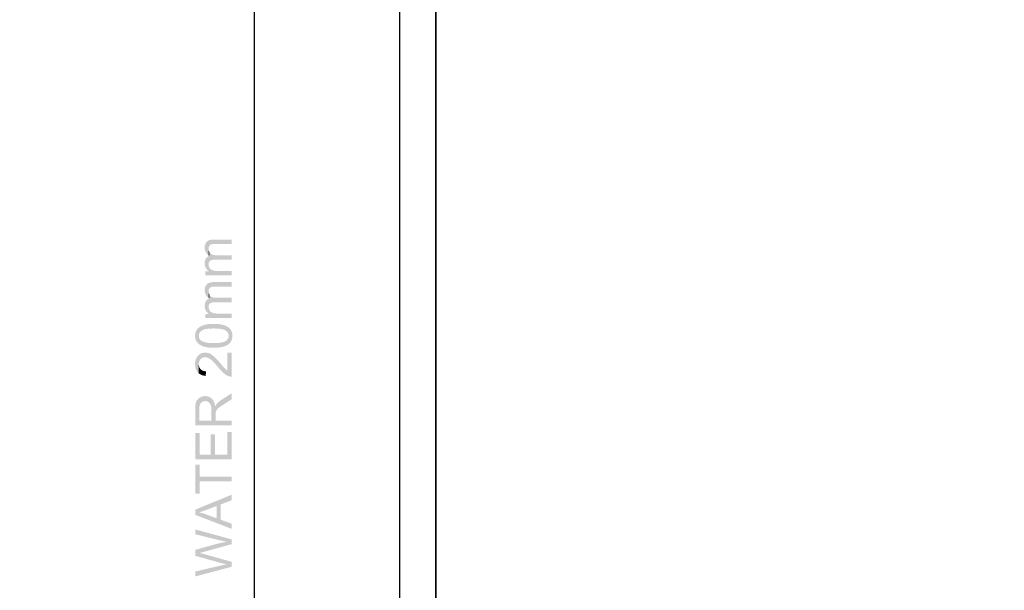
# Model space of a CAD drawing. Header units: millimetres. Extents: x 502444 to 745500, y -417645 to -375189.
# Tile 116 of 208: x 704648 to 708959, y -406471 to -403975. Entities that reach past the tile are written whole.
import ezdxf

# ---------------------------------------------------------------- set-up
doc = ezdxf.new("R2010")
doc.units = ezdxf.units.MM
doc.layers.add('PDF_Geometry', color=7, linetype='Continuous')
doc.layers.add('PDF_Solid Fills', color=7, linetype='Continuous')

msp = doc.modelspace()

# ---------------------------------------------------------------- hatches: boundary and pattern name
at = {"layer": 'PDF_Solid Fills', "lineweight": 25, "transparency": 33554559}
for points in [[(705458.30187, -404972.90436), (705458.40947, -404976.07101), (705458.80293, -404979.62902), (705459.48489, -404983.06889), (705460.45588, -404986.3906), (705461.71484, -404989.59418), (705463.26283, -404992.67962), (705465.09985, -404995.64796), (705467.22485, -404998.49817), (705469.63887, -405001.23023), (705472.34139, -405003.84414), (705475.33242, -405006.34097), (705475.33611, -404977.27249), (705475.36617, -404975.97502), (705475.83822, -404972.15963), (705476.88357, -404968.66175), (705478.50277, -404965.47927), (705480.79337, -404962.51198), (705483.57607, -404960.1565), (705486.8018, -404958.49089), (705488.22901, -404958.05208), (705491.19313, -404957.43183), (705494.78226, -404956.98984), (705498.99691, -404956.72402), (705503.83656, -404956.63542), (705576.88909, -404956.63542), (705576.88909, -404937.09011), (705497.28489, -404937.09011), (705494.56865, -404937.13441), (705490.25062, -404937.41079), (705486.21055, -404937.93715), (705482.44843, -404938.71563), (705478.96374, -404939.74411), (705475.75647, -404941.0247), (705472.82715, -404942.55529), (705470.17579, -404944.33798), (705467.80185, -404946.37067), (705465.79605, -404948.54577), (705463.80766, -404951.25568), (705462.12518, -404954.22192), (705460.74912, -404957.44554), (705459.67846, -404960.92549), (705458.91369, -404964.66176), (705458.45483, -404968.65437)], [(705474.41154, -405010.53294), (705475.33611, -405045.84402), (705475.54444, -405042.14678), (705476.30077, -405038.3662), (705477.60984, -405035.10144), (705479.4727, -405032.3525), (705481.88831, -405030.12044), (705483.21742, -405029.23647), (705486.02701, -405027.82509), (705489.26487, -405026.72699), (705492.92994, -405025.94323), (705497.02276, -405025.47277), (705501.54332, -405025.31666), (705576.88909, -405025.31666), (705576.88909, -405005.66165), (705509.51481, -405005.66165), (705506.71946, -405005.61102), (705502.38298, -405005.30089), (705498.38193, -405004.71334), (705494.71739, -405003.84519), (705491.38828, -405002.69858), (705488.39514, -405001.27242), (705485.73798, -404999.56673), (705483.41678, -404997.5815), (705483.13356, -404997.29458), (705480.75118, -404994.514), (705478.80182, -404991.50979), (705478.61195, -405008.71965), (705477.8899, -405008.98231)], [(705475.33242, -405006.34097), (705478.61195, -405008.71965), (705478.80182, -404991.50979), (705477.28547, -404988.28406), (705476.20267, -404984.83576), (705475.55288, -404981.16488), (705475.33611, -404977.27249)], [(705458.30187, -405041.47695), (705458.39101, -405044.49171), (705458.7813, -405048.3187), (705459.48067, -405051.99485), (705460.48911, -405055.5191), (705461.80661, -405058.89146), (705463.43372, -405062.11402), (705464.23224, -405063.44313), (705466.37516, -405066.57603), (705468.74277, -405069.46105), (705471.33507, -405072.09923), (705474.15151, -405074.49162), (705477.19265, -405076.63613), (705477.4379, -405056.7269), (705476.27018, -405053.23957), (705475.56976, -405049.61195), (705475.33611, -405045.84402), (705474.41154, -405010.53294), (705471.24857, -405012.44011), (705468.401, -405014.70171), (705465.86884, -405017.31984), (705463.65207, -405020.29346), (705462.08193, -405023.05717), (705460.72117, -405026.22277), (705459.66263, -405029.64681), (705458.9063, -405033.3314), (705458.45272, -405037.27443)], [(705460.92212, -405076.63613), (705460.92212, -405094.21625), (705576.88909, -405094.21625), (705576.88909, -405074.56124), (705516.72154, -405074.56124), (705514.15088, -405074.54015), (705509.67145, -405074.38614), (705505.53909, -405074.08339), (705501.75376, -405073.63297), (705498.31548, -405073.03487), (705495.22424, -405072.2891), (705492.48005, -405071.39459), (705490.64408, -405070.63509), (705487.31182, -405068.83974), (705484.37775, -405066.65726), (705481.84189, -405064.08765), (705479.70424, -405061.1309), (705479.07239, -405060.07394), (705477.4379, -405056.7269), (705477.19265, -405076.63613)], [(705458.30187, -405159.18442), (705458.40947, -405162.35108), (705458.80293, -405165.90909), (705459.48489, -405169.34789), (705460.45588, -405172.66962), (705461.71484, -405175.87425), (705463.26283, -405178.95968), (705465.09985, -405181.92803), (705467.22485, -405184.77823), (705469.63887, -405187.51029), (705472.34139, -405190.12421), (705475.33242, -405192.61998), (705475.33611, -405163.5515), (705475.36617, -405162.25403), (705475.83822, -405158.4397), (705476.88357, -405154.94076), (705478.50277, -405151.75934), (705480.79337, -405148.79205), (705483.57607, -405146.43657), (705486.8018, -405144.77096), (705488.22901, -405144.33214), (705491.19313, -405143.71189), (705494.78226, -405143.26885), (705498.99691, -405143.00409), (705503.83656, -405142.91548), (705576.88909, -405142.91548), (705576.88909, -405123.37018), (705497.28489, -405123.37018), (705494.56865, -405123.41448), (705490.25062, -405123.69085), (705486.21055, -405124.21722), (705482.44843, -405124.9957), (705478.96374, -405126.02418), (705475.75647, -405127.30476), (705472.82715, -405128.83535), (705470.17579, -405130.61805), (705467.80185, -405132.65074), (705465.79605, -405134.82584), (705463.80766, -405137.53575), (705462.12518, -405140.50199), (705460.74912, -405143.7256), (705459.67846, -405147.2045), (705458.91369, -405150.94183), (705458.45483, -405154.93444)], [(705475.33242, -405192.61998), (705478.61195, -405194.99867), (705478.80182, -405177.78985), (705477.28547, -405174.56412), (705476.20267, -405171.11582), (705475.55288, -405167.44495), (705475.33611, -405163.5515)], [(705458.30187, -405227.75596), (705458.39101, -405230.77072), (705458.7813, -405234.59771), (705459.48067, -405238.27386), (705460.48911, -405241.79811), (705461.80661, -405245.17152), (705463.43372, -405248.39303), (705464.23224, -405249.72214), (705466.37516, -405252.85505), (705468.74277, -405255.74006), (705471.33507, -405258.37929), (705474.15151, -405260.77063), (705477.19265, -405262.91514), (705477.4379, -405243.00592), (705476.27018, -405239.51858), (705475.56976, -405235.89096), (705475.33611, -405232.12409), (705474.41154, -405196.81301), (705471.24857, -405198.71912), (705468.401, -405200.98177), (705465.86884, -405203.59991), (705463.65207, -405206.57353), (705462.08193, -405209.33618), (705460.72117, -405212.50178), (705459.66263, -405215.92688), (705458.9063, -405219.61041), (705458.45272, -405223.55344)], [(705474.41154, -405196.81301), (705475.33611, -405232.12409), (705475.54444, -405228.42579), (705476.30077, -405224.64521), (705477.60984, -405221.38045), (705479.4727, -405218.63256), (705481.88831, -405216.40051), (705483.21742, -405215.51549), (705486.02701, -405214.1041), (705489.26487, -405213.00705), (705492.92994, -405212.2233), (705497.02276, -405211.75284), (705501.54332, -405211.59567), (705576.88909, -405211.59567), (705576.88909, -405191.94171), (705509.51481, -405191.94171), (705506.71946, -405191.89002), (705502.38298, -405191.58095), (705498.38193, -405190.99235), (705494.71739, -405190.12526), (705491.38828, -405188.97759), (705488.39514, -405187.55143), (705485.73798, -405185.84574), (705483.41678, -405183.86157), (705483.13356, -405183.57465), (705480.75118, -405180.79301), (705478.80182, -405177.78985), (705478.61195, -405194.99867), (705477.8899, -405195.26238)], [(705460.92212, -405262.91514), (705460.92212, -405280.49526), (705576.88909, -405280.49526), (705576.88909, -405260.84025), (705516.72154, -405260.84025), (705514.15088, -405260.81915), (705509.67145, -405260.66515), (705505.53909, -405260.3624), (705501.75376, -405259.91304), (705498.31548, -405259.31494), (705495.22424, -405258.56811), (705492.48005, -405257.67465), (705490.64408, -405256.91411), (705487.31182, -405255.11875), (705484.37775, -405252.93627), (705481.84189, -405250.36665), (705479.70424, -405247.40991), (705479.07239, -405246.35295), (705477.4379, -405243.00592), (705477.19265, -405262.91514)], [(705416.15168, -405358.13006), (705416.17172, -405359.73765), (705416.40906, -405363.75136), (705416.91328, -405367.59312), (705417.68437, -405371.26505), (705418.72235, -405374.76715), (705420.0272, -405378.09731), (705421.59892, -405381.25763), (705423.43752, -405384.24708), (705425.54247, -405387.06564), (705427.00713, -405388.78187), (705429.41957, -405391.2787), (705432.04245, -405393.62047), (705432.4222, -405358.34842), (705432.49973, -405356.25032), (705432.98971, -405352.79253), (705433.93169, -405349.48979), (705435.32567, -405346.34212), (705437.17061, -405343.35057), (705439.46754, -405340.51408), (705442.21595, -405337.83371), (705445.41636, -405335.3084), (705446.33989, -405334.69025), (705448.38471, -405333.51199), (705450.68164, -405332.42022), (705453.23121, -405331.41706), (705456.0329, -405330.5004), (705459.08774, -405329.67128), (705462.39469, -405328.92972), (705465.95428, -405328.27466), (705469.76598, -405327.70821), (705473.83031, -405327.22825), (705478.14728, -405326.83479), (705482.71689, -405326.52994), (705487.53861, -405326.31159), (705492.61296, -405326.18079), (705497.93995, -405326.13648), (705500.44258, -405326.14598), (705505.63613, -405326.23142), (705510.57863, -405326.40336), (705515.27112, -405326.66285), (705519.71309, -405327.01095), (705523.90401, -405327.44661), (705527.84493, -405327.96876), (705531.53532, -405328.57952), (705534.97518, -405329.27783), (705538.16452, -405330.06369), (705541.10333, -405330.93816), (705543.79214, -405331.89912), (705546.2299, -405332.94765), (705548.41713, -405334.08477), (705550.35436, -405335.3084), (705552.19613, -405336.68603), (705555.18399, -405339.301), (705557.71193, -405342.06576), (705559.78049, -405344.97926), (705561.38914, -405348.04359), (705562.5384, -405351.25561), (705563.22827, -405354.61847), (705563.4577, -405358.13006), (705563.59746, -405322.46772), (705560.75676, -405320.29895), (705557.7035, -405318.28102), (705554.43821, -405316.41394), (705550.95984, -405314.6998), (705547.26893, -405313.13547), (705543.36545, -405311.72408), (705542.70564, -405311.50572), (705539.77791, -405310.61648), (705536.70408, -405309.80425), (705533.48468, -405309.06902), (705530.11918, -405308.41185), (705526.60759, -405307.83168), (705522.9499, -405307.32852), (705519.14664, -405306.90341), (705515.19728, -405306.55532), (705511.10183, -405306.28422), (705506.86028, -405306.09118), (705502.47317, -405305.97515), (705497.93995, -405305.93612), (705497.31864, -405305.93717), (705492.74007, -405305.98148), (705488.35031, -405306.09645), (705484.1499, -405306.28105), (705480.13884, -405306.53633), (705476.31712, -405306.86122), (705472.68475, -405307.25679), (705469.24172, -405307.72198), (705465.98804, -405308.25784), (705462.9237, -405308.86332), (705460.04871, -405309.53948), (705456.50177, -405310.51733), (705452.6885, -405311.72302), (705449.05032, -405313.04369), (705445.58672, -405314.47934), (705442.2977, -405316.02997), (705439.18326, -405317.69558), (705436.24392, -405319.47616), (705433.29034, -405321.55738), (705430.38054, -405323.96771), (705427.72548, -405326.56897), (705425.32412, -405329.36327), (705423.17698, -405332.34954), (705421.28405, -405335.52781), (705420.86158, -405336.34954), (705419.42277, -405339.57632), (705418.24503, -405342.96344), (705417.32942, -405346.51301), (705416.67488, -405350.22397), (705416.28248, -405354.09632)], [(705432.04245, -405393.62047), (705434.87473, -405395.80823), (705437.91744, -405397.84092), (705441.16954, -405399.71961), (705444.63208, -405401.44323), (705448.30454, -405403.01179), (705452.18639, -405404.4274), (705453.11149, -405404.73436), (705456.04819, -405405.62677), (705459.13046, -405406.44216), (705462.3583, -405407.1795), (705465.73118, -405407.83878), (705469.2491, -405408.42106), (705472.91207, -405408.92633), (705476.7206, -405409.35249), (705480.67365, -405409.7027), (705484.77279, -405409.9738), (705489.01645, -405410.16789), (705493.40568, -405410.28498), (705497.93995, -405410.32295), (705499.79912, -405410.31662), (705504.57548, -405410.23435), (705509.20258, -405410.05713), (705513.68147, -405409.78709), (705518.01109, -405409.42422), (705522.19252, -405408.96642), (705526.22521, -405408.41473), (705530.10916, -405407.77022), (705533.84438, -405407.03182), (705537.4314, -405406.19955), (705540.86915, -405405.27339), (705544.1587, -405404.25335), (705547.29899, -405403.13943), (705550.29107, -405401.93268), (705553.13442, -405400.63205), (705555.82903, -405399.23649), (705558.3749, -405397.7481), (705560.77258, -405396.16688), (705563.02099, -405394.49072), (705564.06793, -405393.63313), (705566.76676, -405391.17533), (705569.20874, -405388.56352), (705571.39386, -405385.79771), (705573.32159, -405382.87788), (705574.99195, -405379.80405), (705576.40597, -405376.57621), (705577.56261, -405373.19437), (705578.4624, -405369.65957), (705579.10481, -405365.9697), (705579.49035, -405362.12689), (705579.61904, -405358.13006), (705579.59109, -405356.24821), (705579.33687, -405352.25139), (705578.81736, -405348.42229), (705578.0315, -405344.7609), (705576.98034, -405341.2683), (705575.66336, -405337.94341), (705574.08108, -405334.78625), (705572.23299, -405331.79681), (705570.11907, -405328.97614), (705568.6407, -405327.26095), (705566.2251, -405324.78838), (705563.59746, -405322.46772), (705563.4577, -405358.13006), (705563.39282, -405360.01824), (705562.91603, -405363.45494), (705561.97775, -405366.73764), (705560.5769, -405369.86632), (705558.71457, -405372.84099), (705556.38968, -405375.66271), (705553.60277, -405378.32937), (705550.35436, -405380.84203), (705549.46037, -405381.44856), (705547.41819, -405382.64371), (705545.12442, -405383.75025), (705542.57854, -405384.76817), (705539.78055, -405385.6975), (705536.73045, -405386.53821), (705533.42825, -405387.29032), (705529.87446, -405387.95487), (705526.06803, -405388.52977), (705522.01003, -405389.01605), (705517.69992, -405389.41479), (705513.13822, -405389.72491), (705508.32389, -405389.94643), (705503.25797, -405390.07828), (705497.93995, -405390.12259), (705492.96739, -405390.0804), (705488.02225, -405389.94854), (705483.29864, -405389.72491), (705478.79654, -405389.41057), (705474.51597, -405389.0055), (705470.45691, -405388.50972), (705466.61936, -405387.92428), (705463.00281, -405387.24707), (705459.60778, -405386.47914), (705456.43426, -405385.62049), (705453.48227, -405384.67113), (705450.75127, -405383.6321), (705448.2423, -405382.5013), (705445.95434, -405381.27979), (705443.88789, -405379.96861), (705443.79242, -405379.9011), (705440.77555, -405377.48444), (705438.22334, -405374.84732), (705436.13474, -405371.98973), (705434.51027, -405368.91062), (705433.35047, -405365.61105), (705432.65427, -405362.08997), (705432.4222, -405358.34842)], [(705416.15168, -405481.51579), (705416.19123, -405484.11916), (705416.42383, -405488.23624), (705416.86634, -405492.18876), (705417.51823, -405495.97672), (705418.37952, -405499.60013), (705419.45019, -405503.05793), (705420.73025, -405506.35117), (705422.2197, -405509.47985), (705423.91906, -405512.44397), (705425.82728, -405515.24249), (705427.94489, -405517.87645), (705429.26451, -405519.30893), (705431.72178, -405521.64964), (705432.4222, -405481.9525), (705432.46809, -405479.94301), (705432.84361, -405476.04323), (705433.59678, -405472.3808), (705434.72863, -405468.95676), (705436.23865, -405465.77111), (705438.12683, -405462.82386), (705440.39317, -405460.11501), (705440.45224, -405460.05383), (705443.23968, -405457.53695), (705446.22596, -405455.47684), (705449.41108, -405453.87557), (705452.79451, -405452.73106), (705456.37678, -405452.04436), (705460.15788, -405451.81651), (705463.24332, -405451.9895), (705466.52495, -405452.54119), (705469.86039, -405453.47262), (705473.25015, -405454.78274), (705476.69423, -405456.47156), (705480.19211, -405458.54012), (705483.74431, -405460.98842), (705483.88672, -405461.09285), (705485.8672, -405462.60973), (705487.95105, -405464.32386), (705490.13881, -405466.23735), (705492.42942, -405468.34811), (705494.82392, -405470.65612), (705497.32181, -405473.1635), (705499.92307, -405475.86813), (705502.6277, -405478.77107), (705505.43624, -405481.87233), (705508.34815, -405485.1719), (705511.36343, -405488.66873), (705514.4821, -405492.36386), (705517.70466, -405496.25731), (705518.89137, -405497.70035), (705521.74948, -405501.11173), (705524.5327, -405504.34273), (705527.24261, -405507.39336), (705529.87815, -405510.26466), (705532.43985, -405512.95452), (705534.92771, -405515.46612), (705537.34121, -405517.79628), (705539.68087, -405519.94606), (705541.94615, -405521.91652), (705544.13444, -405523.72981), (705547.28211, -405526.14014), (705550.44402, -405528.33211), (705553.62123, -405530.30574), (705556.81267, -405532.05995), (705560.01889, -405533.59476), (705563.23934, -405534.91016), (705565.81898, -405535.78674), (705569.43025, -405536.65171), (705573.12012, -405537.12428), (705576.88909, -405537.2034), (705576.88909, -405431.39674), (705557.9978, -405431.39674), (705557.9978, -405509.90601), (705556.18504, -405508.74567), (705553.22249, -405506.63387), (705550.25942, -405504.25412), (705547.29688, -405501.60751), (705547.21091, -405501.52417), (705545.74414, -405500.05899), (705543.98148, -405498.20351), (705541.924, -405495.95879), (705539.57116, -405493.32483), (705536.92243, -405490.30163), (705533.97888, -405486.88919), (705530.73943, -405483.08646), (705527.20464, -405478.89555), (705527.12763, -405478.80378), (705523.94462, -405475.06433), (705520.88714, -405471.52215), (705517.95572, -405468.17828), (705515.14982, -405465.03166), (705512.46997, -405462.0823), (705509.91565, -405459.33126), (705507.48739, -405456.77746), (705505.18465, -405454.42199), (705503.00797, -405452.26376), (705500.95682, -405450.3028), (705499.03172, -405448.54015), (705498.0813, -405447.70998), (705494.85821, -405445.03488), (705491.68416, -405442.61822), (705488.56023, -405440.46211), (705485.48587, -405438.56444), (705482.46109, -405436.9252), (705479.48589, -405435.54651), (705478.77703, -405435.25221), (705475.18896, -405433.94314), (705471.57663, -405432.92521), (705467.94056, -405432.19736), (705464.27971, -405431.76066), (705460.59459, -405431.61509), (705457.97223, -405431.68155), (705454.2233, -405432.02015), (705450.60411, -405432.64462), (705447.11625, -405433.55601), (705443.75814, -405434.75432), (705440.53136, -405436.23955), (705437.43432, -405438.01064), (705434.46861, -405440.06971), (705431.63265, -405442.41463), (705428.92801, -405445.04648), (705427.12317, -405447.06652), (705425.03878, -405449.76905), (705423.17328, -405452.63613), (705421.52772, -405455.66882), (705420.10156, -405458.86607), (705418.89481, -405462.22893), (705417.90695, -405465.75634), (705417.13902, -405469.44831), (705416.5905, -405473.3059), (705416.26138, -405477.32804)], [(705431.72178, -405521.64964), (705434.36998, -405523.78677), (705437.21016, -405525.71715), (705440.24127, -405527.44393), (705443.46436, -405528.96397), (705446.87891, -405530.28042), (705450.48439, -405531.39012), (705454.28184, -405532.29624), (705458.27076, -405532.9956), (705462.45112, -405533.49138), (705464.52601, -405513.29102), (705464.3989, -405513.28996), (705460.25176, -405513.07794), (705456.37045, -405512.52625), (705452.7539, -405511.6349), (705449.40264, -405510.40284), (705446.31615, -405508.83006), (705443.49548, -405506.91762), (705440.93958, -405504.66446), (705439.05562, -405502.5843), (705437.02873, -405499.76047), (705435.36998, -405496.6898), (705434.08042, -405493.37441), (705433.15901, -405489.81324), (705432.60627, -405486.00523), (705432.4222, -405481.9525)], [(705416.80674, -405679.04266), (705416.80674, -405750.01609), (705576.88909, -405750.01609), (705576.88909, -405728.83366), (705505.80227, -405728.83366), (705505.80227, -405704.26516), (705504.05491, -405667.1408), (705503.45787, -405663.32752), (705502.57918, -405658.97204), (705501.5238, -405654.86446), (705500.29279, -405651.00582), (705498.88509, -405647.39613), (705497.30124, -405644.03432), (705495.54122, -405640.92146), (705493.60505, -405638.05649), (705491.49271, -405635.44046), (705489.20421, -405633.07338), (705488.54124, -405632.46051), (705487.45686, -405728.83366), (705434.49656, -405728.83366), (705434.49656, -405678.16924), (705432.38423, -405631.44153), (705429.4375, -405633.98794), (705426.83255, -405636.76641), (705424.56885, -405639.77906), (705422.64639, -405643.02483), (705421.06569, -405646.50372), (705420.62899, -405647.7052), (705419.73289, -405650.61447), (705418.95705, -405653.81172), (705418.29988, -405657.298), (705417.76243, -405661.07119), (705417.34418, -405665.13237), (705417.04566, -405669.48045), (705416.86686, -405674.11757)], [(705432.38423, -405631.44153), (705434.49656, -405678.16924), (705434.50236, -405677.1798), (705434.70068, -405672.49416), (705435.18063, -405668.17455), (705435.94276, -405664.22203), (705436.98706, -405660.63449), (705438.31354, -405657.41403), (705439.92218, -405654.56066), (705441.813, -405652.07227), (705443.23652, -405650.59337), (705446.15687, -405648.17777), (705449.34199, -405646.29908), (705452.79134, -405644.95626), (705456.506, -405644.15141), (705460.48541, -405643.88348), (705464.02971, -405644.11343), (705467.7739, -405644.8993), (705471.36038, -405646.24212), (705474.79022, -405648.1419), (705475.28284, -405648.46575), (705478.20741, -405650.81279), (705480.7016, -405653.61657), (705482.76542, -405656.875), (705484.39937, -405660.58913), (705485.25802, -405663.22414), (705486.04969, -405666.51), (705486.66519, -405670.16189), (705487.10506, -405674.17664), (705487.3693, -405678.55638), (705487.45686, -405683.30109), (705487.45686, -405728.83366), (705488.54124, -405632.46051), (705485.58714, -405630.0196), (705482.4748, -405627.90356), (705479.20477, -405626.11349), (705475.77704, -405624.6483), (705472.19108, -405623.50906), (705468.44689, -405622.69577), (705464.545, -405622.20738), (705460.48541, -405622.04493), (705458.3177, -405622.09029), (705454.38891, -405622.41413), (705450.56719, -405623.0502), (705446.85307, -405623.99641), (705443.24548, -405625.25484), (705439.74602, -405626.82446), (705436.3531, -405628.70525), (705435.67219, -405629.1293)], [(705504.05491, -405667.1408), (705505.80227, -405704.26516), (705505.80227, -405704.16073), (705505.88929, -405699.25885), (705506.14404, -405695.36329), (705506.56651, -405692.473), (705507.33866, -405689.86225), (705508.83233, -405686.2937), (705510.82493, -405682.75468), (705512.4589, -405680.54477), (705514.87397, -405677.8876), (705517.89664, -405675.05744), (705521.52638, -405672.05428), (705523.50528, -405670.53003), (705526.12816, -405668.58699), (705529.0406, -405666.50261), (705532.24207, -405664.27899), (705535.73362, -405661.91507), (705539.5142, -405659.41192), (705543.58433, -405656.76741), (705576.88909, -405635.58498), (705576.88909, -405608.9416), (705533.3196, -405636.78539), (705533.06749, -405636.94995), (705529.55062, -405639.31914), (705526.20358, -405641.72842), (705523.02743, -405644.17778), (705520.02164, -405646.66512), (705517.1862, -405649.19254), (705514.52113, -405651.75899), (705512.02641, -405654.36552), (705510.26903, -405656.51213), (705508.2126, -405659.51318), (705506.14088, -405663.05537)], [(705416.80674, -405783.31979), (705416.80674, -405899.06208), (705576.88909, -405899.06208), (705576.88909, -405779.60672), (705557.9978, -405779.60672), (705557.9978, -405877.8786), (705503.50903, -405877.8786), (705503.50903, -405789.32505), (705484.72743, -405789.32505), (705484.72743, -405877.8786), (705435.69804, -405877.8786), (705435.69804, -405783.31979)], [(705416.80674, -405921.22763), (705416.80674, -406048.10702), (705435.69804, -406048.10702), (705435.69804, -405995.36772), (705576.88909, -405995.36772), (705576.88909, -405974.18529), (705435.69804, -405974.18529), (705435.69804, -405921.22763)], [(705416.80674, -406118.53615), (705433.62315, -406130.43802), (705436.43643, -406129.61312), (705439.60309, -406128.64161), (705442.95013, -406127.57094), (705446.47754, -406126.40216), (705450.18534, -406125.13423), (705454.07298, -406123.76926), (705458.14154, -406122.30513), (705462.38994, -406120.74289), (705466.81873, -406119.08151), (705511.15299, -406102.37586), (705511.15299, -406156.64364), (705528.40558, -406095.82419), (705576.88909, -406077.1523), (705576.88909, -406053.02051)], [(705416.80674, -406118.53615), (705416.80674, -406141.35676), (705576.88909, -406202.83233), (705576.88909, -406180.33872), (705528.40558, -406162.7586), (705528.40558, -406095.82419), (705511.15299, -406156.64364), (705464.19848, -406139.06352), (705463.79606, -406138.91689), (705460.04765, -406137.58989), (705456.29291, -406136.33884), (705452.53132, -406135.16374), (705448.76287, -406134.06564), (705444.98809, -406133.04455), (705441.20646, -406132.0994), (705437.41797, -406131.23021), (705433.62315, -406130.43802)], [(705416.80674, -406205.01586), (705416.80674, -406226.308), (705519.66984, -406251.42185), (705521.72469, -406251.93346), (705525.76371, -406252.92712), (705529.70357, -406253.8786), (705533.54428, -406254.78998), (705537.2853, -406255.66023), (705540.9277, -406256.48829), (705544.47041, -406257.27627), (705547.91397, -406258.0231), (705551.25837, -406258.72879), (705554.50361, -406259.39229), (705576.88909, -406269.32898), (705576.88909, -406248.91026)], [(705416.80674, -406294.77088), (705436.13474, -406308.09152), (705436.37472, -406308.03878), (705438.31723, -406307.56726), (705441.14264, -406306.8352), (705444.85096, -406305.84153), (705449.4422, -406304.58626), (705454.91634, -406303.06939), (705576.88909, -406269.32898), (705554.50361, -406259.39229), (705552.9688, -406259.61698), (705549.50415, -406260.15073), (705546.00996, -406260.72351), (705542.48518, -406261.33743), (705538.92981, -406261.99039), (705535.34491, -406262.68448), (705531.72941, -406263.41865), (705528.08332, -406264.19397), (705524.4077, -406265.00831), (705520.70149, -406265.8638), (705516.96521, -406266.75936), (705513.19887, -406267.69501), (705509.40194, -406268.67075), (705505.57495, -406269.68657), (705501.71789, -406270.74353), (705497.83077, -406271.84057)], [(705416.80674, -406294.77088), (705416.80674, -406320.32145), (705524.91139, -406350.7855), (705525.00738, -406350.81187), (705526.37341, -406351.17263), (705528.40295, -406351.68739), (705531.09545, -406352.35511), (705534.45092, -406353.17579), (705538.46937, -406354.14941), (705543.15079, -406355.27705), (705548.49571, -406356.55763), (705554.50361, -406357.99223), (705576.88909, -406368.36562), (705576.88909, -406346.74542), (705454.91634, -406312.78666), (705454.47172, -406312.66219), (705451.29926, -406311.79721), (705447.87891, -406310.90797), (705444.21173, -406309.99447), (705440.29665, -406309.05566), (705436.13474, -406308.09152)], [(705416.80674, -406389.11134), (705416.80674, -406410.84018), (705576.88909, -406368.36562), (705554.50361, -406357.99223), (705551.23094, -406358.57345), (705547.56481, -406359.25066), (705543.89288, -406359.9553), (705540.21515, -406360.68737), (705536.53214, -406361.44686), (705532.84386, -406362.23378), (705529.14978, -406363.04917), (705525.44989, -406363.892), (705521.74473, -406364.76225)]]:
    msp.add_hatch(color=5, dxfattribs=at).paths.add_polyline_path(points)

# ---------------------------------------------------------------- linework, layer by layer
at = {"layer": 'PDF_Geometry', "lineweight": 25}
for points in [[(706470.41559, -415327.18848), (706470.41559, -395300.91577), (678221.92131, -395300.91577), (678221.92131, -415327.18848)], [(706470.41559, -415327.18848), (678221.92131, -415327.18848), (678221.92131, -395300.91577), (706470.41559, -395300.91577)], [(678381.78584, -395456.45964), (706310.55106, -395456.45964), (706310.55106, -415171.64462), (678381.78584, -415171.64462)]]:
    msp.add_lwpolyline(points, close=True, dxfattribs=at)
at = {"layer": 'PDF_Geometry', "color": 5, "lineweight": 25}
msp.add_lwpolyline([(685696.66819, -403899.03502), (685696.66819, -403449.68607), (705675.41361, -403449.68607), (705675.41361, -408958.53132), (708959.11744, -408958.53132)], dxfattribs=at)

doc.saveas('drawing.dxf')
